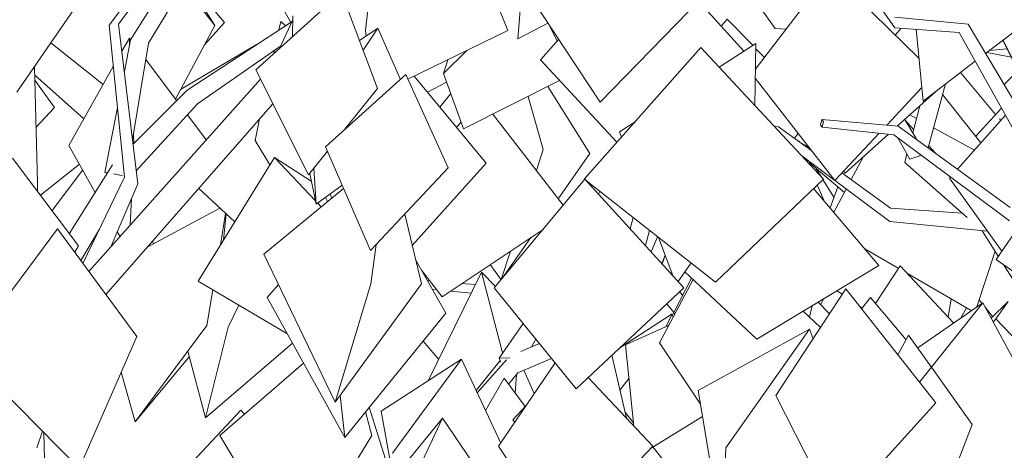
# Model space of a CAD drawing. Header units: millimetres. Extents: x -76432 to -27350, y -300 to 6935.
# Tile 14 of 75: x -74962 to -73251, y 2202 to 2951. Entities that reach past the tile are written whole.
import ezdxf

# ---------------------------------------------------------------- set-up
doc = ezdxf.new("R2010")
doc.units = ezdxf.units.MM
doc.header["$MEASUREMENT"] = 0
doc.layers.add('Nouveau_VRD _ Végétation.VRD', color=7, linetype='Continuous')

# ---------------------------------------------------------------- blocks, each defined once
blk = doc.blocks.new('Élément de coupe_46')
at = {"layer": 'Nouveau_VRD _ Végétation.VRD', "color": 7, "linetype": 'Continuous', "lineweight": 15}
for p, q in [((-73441.3, 2936.7), (-73561.8, 3105.3)), ((-73684, 2864.1), (-73553.8, 3035.1)), ((-73399.4, 2882.9), (-73553.8, 3035.1)), ((-73953.4, 2807.4), (-74093.9, 3019.7)), ((-73953.4, 2807.4), (-73747.1, 3019.7)), ((-74551.9, 2863.7), (-74403.3, 2998.3)), ((-74340.7, 2831.2), (-74403.3, 2998.3)), ((-74096.6, 2917.4), (-74088.7, 3011.9)), ((-74096.6, 2917.4), (-74044.3, 2944.8)), ((-73314.1, 2942.6), (-73441.4, 2955.1)), ((-74372, 2914.7), (-74339.8, 2935.8)), ((-74365.6, 2897.7), (-74339.8, 2935.8)), ((-74300.8, 2846.9), (-74339.8, 2935.8)), ((-73329.7, 2928.3), (-73441.3, 2936.7)), ((-73392.2, 2809.3), (-73404.3, 2933.9)), ((-73207.3, 2709.6), (-73329.7, 2928.3)), ((-73196.3, 2745.1), (-73314.1, 2942.6)), ((-73283.8, 2891.9), (-73236, 2928.3)), ((-73746.9, 2868.1), (-73683.3, 2909.5)), ((-73684.9, 2801.6), (-73683.3, 2909.5)), ((-73981.4, 2673.4), (-73778.5, 2902.1)), ((-73565.7, 2673.4), (-73778.5, 2902.1)), ((-73392.2, 2809.3), (-73301.7, 2878.3)), ((-74460.6, 2680.7), (-74551.9, 2863.7)), ((-74431, 2729.8), (-74291.4, 2855.4)), ((-74217.5, 2692.9), (-74291.4, 2855.4)), ((-73545.6, 2671.2), (-73684.2, 2848.8)), ((-74397.2, 2760.2), (-74340.7, 2831.2)), ((-73455.4, 2767.5), (-73394.5, 2832.5)), ((-73436.6, 2765.9), (-73370.7, 2825.3)), ((-73370.7, 2825.3), (-73370.9, 2825.5)), ((-73920, 2755.5), (-73892.9, 2773.1)), ((-73568.5, 2777.2), (-73570.5, 2767.4)), ((-73565.6, 2773.4), (-73568.5, 2777.2)), ((-73435.5, 2765.8), (-73568.5, 2777.2)), ((-73567.7, 2763.6), (-73565.6, 2773.4)), ((-73916.6, 2746.4), (-73920, 2755.5)), ((-73570.5, 2767.4), (-73567.7, 2763.6)), ((-73443.2, 2750.7), (-73567.7, 2763.6)), ((-73240.8, 2624.2), (-73435.5, 2765.8)), ((-73545.6, 2671.2), (-73468.7, 2753.3)), ((-73527.9, 2683.6), (-73452.4, 2751.6)), ((-73242.1, 2601), (-73443.2, 2750.7)), ((-74460.6, 2680.7), (-74427.6, 2722)), ((-74352.6, 2549.2), (-74431, 2729.8)), ((-74447.1, 2629.8), (-74451.2, 2692.4)), ((-74352.6, 2549.2), (-74217.5, 2692.9)), ((-73527.9, 2683.6), (-73530.8, 2687.1)), ((-74447.1, 2629.8), (-74458.4, 2683.4)), ((-74137.7, 2484.4), (-73980.3, 2673.4)), ((-73980.7, 2672.8), (-73981.4, 2673.4)), ((-73808, 2484.4), (-73980.3, 2673.4)), ((-73753.3, 2494.7), (-73977.5, 2670.3)), ((-73753.3, 2494.7), (-73565.7, 2673.4)), ((-74538.1, 2543.1), (-74399.6, 2657.4)), ((-74447.1, 2629.8), (-74402, 2663)), ((-73469.3, 2523.3), (-73582.6, 2657.4)), ((-74264.2, 2491.3), (-74293.2, 2612.4)), ((-73265.6, 2533.7), (-73220.6, 2598.9)), ((-73827.5, 2505.8), (-73852.1, 2572.1)), ((-74352.4, 2491.3), (-74342.8, 2559.6)), ((-74414, 2285.7), (-74538.1, 2543.1)), ((-73201.5, 2489.1), (-73265.6, 2533.7)), ((-73818.3, 2495.7), (-73795.5, 2527.8)), ((-73681, 2395.2), (-73469.3, 2523.3)), ((-73850.6, 2388.8), (-73792.2, 2498.9)), ((-73681, 2395.2), (-73806.5, 2512.3)), ((-74414, 2285.7), (-74352.4, 2491.3)), ((-74414, 2285.7), (-74264.2, 2491.3)), ((-73995.3, 2309.2), (-74137.7, 2484.4)), ((-73995.3, 2309.2), (-73808, 2484.4)), ((-73648.3, 2297.6), (-73526.4, 2482.6)), ((-73370.4, 2284.5), (-73526.4, 2482.6)), ((-73499.1, 2448), (-73483.6, 2467.5)), ((-73421.8, 2394.3), (-73483.6, 2467.5)), ((-73401.7, 2380.3), (-73288.6, 2458.8)), ((-73398.7, 2320.4), (-73288.6, 2458.8)), ((-73171.5, 2241.9), (-73288.6, 2458.8)), ((-73570.4, 2415.8), (-73600.5, 2443.9)), ((-73270.5, 2425.2), (-73265.9, 2430.9)), ((-73148.6, 2307.9), (-73265.9, 2430.9)), ((-73783.3, 2306), (-73589.5, 2412.8)), ((-73735.1, 2206.5), (-73589.5, 2412.8)), ((-73583.4, 2396), (-73589.5, 2412.8)), ((-73436.3, 2368.2), (-73417.4, 2402.3)), ((-73378.2, 2347.3), (-73417.4, 2402.3)), ((-73779.4, 2282.6), (-73850.6, 2388.8)), ((-74130, 2209.2), (-74032, 2354.4)), ((-73307, 2247.2), (-73377.8, 2346.7)), ((-73862.1, 2209.2), (-73974.6, 2328.5)), ((-73740.8, 2051), (-73783.3, 2306)), ((-73544.1, 2093.1), (-73648.3, 2297.6)), ((-73544.1, 2093.1), (-73370.4, 2284.5)), ((-73371.8, 2079), (-73307, 2247.2)), ((-74019.6, 2044.3), (-74130, 2209.2)), ((-74019.6, 2044.3), (-73862.1, 2209.2)), ((-73740.8, 2051), (-73735.1, 2206.5))]:
    blk.add_line(p, q, dxfattribs=at)
blk = doc.blocks.new('Élément de coupe_47')
at = {"layer": 'Nouveau_VRD _ Végétation.VRD', "color": 7, "linetype": 'Continuous', "lineweight": 15}
for p, q in [((-74114, 2931.7), (-74184.6, 3108.4)), ((-73649.4, 2935.6), (-73743.4, 3067.1)), ((-74347.4, 3055.6), (-74361.7, 2931.7)), ((-73703.9, 2896.1), (-73782.9, 2982.9)), ((-74488.1, 2921.5), (-74487.5, 2957.4)), ((-74028.2, 2913.7), (-74044, 2944.3)), ((-74360.5, 2922.2), (-74361.7, 2931.7)), ((-74287.6, 2847.1), (-74114, 2931.7)), ((-73630.7, 2934.2), (-73649.4, 2935.6)), ((-73441, 2923.9), (-73430.5, 2935.9)), ((-74057.5, 2880.7), (-74025.6, 2916.5)), ((-73235.8, 2879.4), (-73253.8, 2914.7)), ((-73210.4, 2828.3), (-73253.4, 2915)), ((-74225.8, 2857.3), (-74185.3, 2897)), ((-74225.8, 2857.3), (-74218.2, 2880.9)), ((-73924.5, 2737.6), (-74057.5, 2880.7)), ((-73266.2, 2786.1), (-73327.4, 2858.7)), ((-73251.6, 2837.8), (-73227.2, 2862.2)), ((-74152, 2701.2), (-74276.6, 2852.5)), ((-74191.2, 2760.8), (-74225.8, 2857.3)), ((-74191.2, 2760.8), (-74024.1, 2844.8)), ((-73383.4, 2727.9), (-73353.2, 2839)), ((-73291.7, 2736.6), (-73358.3, 2820.4)), ((-73410.4, 2754.1), (-73397.8, 2800.9)), ((-73300.7, 2747.9), (-73256.3, 2797.1)), ((-73404.3, 2744), (-73424.1, 2777.1)), ((-73408.8, 2760), (-73423.4, 2775.9)), ((-73403.7, 2778.8), (-73415.3, 2785.1)), ((-73332.4, 2690.8), (-73249.2, 2784.5)), ((-73257.3, 2775.5), (-73259.7, 2778.4)), ((-73643.6, 2764.6), (-73651.2, 2765.3)), ((-73585.6, 2722.5), (-73643.6, 2764.6)), ((-73302.8, 2724.1), (-73374, 2762.7)), ((-73415.4, 2708.4), (-73436, 2745.3)), ((-73370.9, 2718.8), (-73382.5, 2731.4)), ((-73450.1, 2599.9), (-73603.3, 2713.8)), ((-73517.3, 2672.8), (-73496.6, 2711.8)), ((-73424.2, 2702.6), (-73420.3, 2717.1)), ((-73415.4, 2708.4), (-73397.9, 2714.1)), ((-73397.9, 2714.1), (-73397.6, 2714.8)), ((-73388.6, 2709.1), (-73388.4, 2709.8)), ((-74280.2, 2558.2), (-74152, 2701.2)), ((-73590, 2701.8), (-73588.9, 2703.1)), ((-73529.1, 2650.5), (-73590, 2701.8)), ((-73315.6, 2606.9), (-73424.2, 2702.6)), ((-73448.9, 2623.1), (-73533.3, 2684.4)), ((-73346.3, 2675.1), (-73344.5, 2677.2)), ((-73255.7, 2548.1), (-73346.3, 2675.1)), ((-73547.5, 2615.9), (-73526, 2656.3)), ((-74427.4, 2634.4), (-74431.1, 2641.6)), ((-74419.8, 2640.7), (-74422.9, 2647.6)), ((-73324.3, 2614.5), (-73448.9, 2623.1)), ((-73280.6, 2583), (-73450.1, 2599.9)), ((-73261.6, 2539.5), (-73289.8, 2583.9)), ((-73435.4, 2518.5), (-73493.7, 2552.3)), ((-74221.7, 2440.8), (-74274.2, 2532.8)), ((-73298.8, 2451.7), (-73267.3, 2548.5)), ((-73474.9, 2457.2), (-73432.4, 2523.1)), ((-73339.5, 2423.5), (-73432.4, 2523.1)), ((-73218.4, 2471.6), (-73251.8, 2524.1)), ((-73826.4, 2440.6), (-73794.7, 2501.3)), ((-73308.5, 2445), (-73419.5, 2509.3)), ((-74532.5, 2468), (-74512.7, 2490.4)), ((-74397.5, 2224.6), (-74532.5, 2468)), ((-73589.9, 2433.9), (-73585.1, 2453.2)), ((-73555, 2439.3), (-73574.6, 2459.6)), ((-73274.2, 2432), (-73244.3, 2460.9)), ((-73265.8, 2430.7), (-73244.3, 2460.9)), ((-74397.5, 2224.6), (-74221.7, 2440.8)), ((-73919.5, 2380.1), (-73828.6, 2439.3)), ((-73838.7, 2417.1), (-73828.6, 2439.3)), ((-73826.9, 2433.5), (-73828.6, 2439.3)), ((-73824.1, 2438.7), (-73826.4, 2440.6)), ((-73909.4, 2385.8), (-73834.7, 2418.9)), ((-73894.8, 2243.8), (-73909.4, 2385.8)), ((-73908, 2257.8), (-73933.2, 2367.3)), ((-74334.2, 2270.3), (-74194.5, 2360.4)), ((-74314.4, 2197), (-74194.5, 2360.4)), ((-74126.5, 2214.5), (-74194.5, 2360.4)), ((-73919.3, 2306.8), (-73903.4, 2327.8)), ((-74397.5, 2224.6), (-74405.5, 2297.4)), ((-74105.1, 2254.9), (-74082.5, 2279.6)), ((-74313.1, 2153.3), (-74334.2, 2270.3)), ((-73895.4, 2250.1), (-73910.6, 2269.3)), ((-73865.1, 2206.2), (-73775.7, 2260.9)), ((-74352, 2105.7), (-74227.4, 2257.9)), ((-74311.4, 2080.4), (-74227.4, 2257.9)), ((-74154.4, 2150.1), (-74227.4, 2257.9)), ((-74102.1, 2250.6), (-74105.1, 2254.9)), ((-73829.8, 2167.2), (-73862.1, 2208))]:
    blk.add_line(p, q, dxfattribs=at)
blk = doc.blocks.new('Élément de coupe_50')
at = {"layer": 'Nouveau_VRD _ Végétation.VRD', "color": 7, "linetype": 'Continuous', "lineweight": 15}
for p, q in [((-74491, 2946), (-74575.9, 3096.7)), ((-74606.7, 2945.8), (-74670.9, 3021.9)), ((-74641.2, 2907.1), (-74606.7, 2945.8)), ((-74682.8, 2829.2), (-74549.6, 2907.8)), ((-73277.2, 2896.9), (-73246.2, 2899.8)), ((-74901.8, 2798.1), (-74936.4, 2845.4)), ((-74253.8, 2824.8), (-74220.4, 2842.3)), ((-74934.2, 2763.5), (-74901.8, 2798.1)), ((-74926.3, 2645.5), (-74858.6, 2699.5)), ((-74906.3, 2618.8), (-74852.9, 2689.4)), ((-74024.7, 2636.8), (-74026.5, 2639.9)), ((-73957.4, 2648.2), (-73957.2, 2648.4)), ((-73956.5, 2647.5), (-73957.2, 2648.4)), ((-73956.6, 2647.4), (-73954, 2651.9)), ((-74740.7, 2555), (-74614.7, 2623.3)), ((-74613.7, 2559.2), (-74604.5, 2614)), ((-74608, 2568.3), (-74603.5, 2613.1)), ((-73901.5, 2587), (-73896.2, 2606.7)), ((-74053.5, 2585.5), (-74053.6, 2585.7)), ((-73875, 2557.9), (-73867.8, 2584.4)), ((-74729.4, 2561.1), (-74731.7, 2565.2)), ((-74250, 2497), (-74253.9, 2497.4)), ((-74237.8, 2481.4), (-74245.3, 2482.2)), ((-74170.6, 2490.2), (-74193.9, 2492.2)), ((-74637, 2419.1), (-74626.7, 2481.2)), ((-74177.9, 2475.2), (-74213.8, 2478.9)), ((-74599.9, 2416), (-74581.4, 2454.6)), ((-73501.5, 2450.9), (-73501.4, 2451.7)), ((-73326.9, 2432.2), (-73316.6, 2449.6)), ((-73309.1, 2444.5), (-73308.8, 2445.1)), ((-74761.6, 2251.8), (-74637, 2419.1)), ((-74639.5, 2258.8), (-74599.9, 2416)), ((-74639.5, 2258.8), (-74488.4, 2388.4)), ((-74234.2, 2360.2), (-74261.2, 2392.1)), ((-74761.6, 2251.8), (-74667.9, 2364.9)), ((-74639.5, 2258.8), (-74670.4, 2374.4)), ((-74761.6, 2251.8), (-74786, 2338.1)), ((-74740, 2099.8), (-74578, 2272.2)), ((-74571.6, 2265.2), (-74578, 2272.2))]:
    blk.add_line(p, q, dxfattribs=at)
blk = doc.blocks.new('Élément de coupe_51')
at = {"layer": 'Nouveau_VRD _ Végétation.VRD', "color": 7, "linetype": 'Continuous', "lineweight": 15}
for p, q in [((-74738.9, 2909.9), (-74613.2, 3117)), ((-74807.1, 2940.9), (-74686.9, 3102)), ((-74790.5, 2942.9), (-74681.9, 3090.2)), ((-74769.9, 2915.7), (-74673, 3069.3)), ((-74623.3, 2940.7), (-74677.6, 3010.9)), ((-74666, 3007.6), (-74623.3, 2940.7)), ((-74967.3, 2824.4), (-74862.2, 2977.6)), ((-74671.3, 2828.3), (-74489.1, 2947.2)), ((-74512, 2932.3), (-74508.8, 2947.3)), ((-74511, 2900.8), (-74487.6, 2950.4)), ((-74500.4, 2939.9), (-74508.8, 2947.3)), ((-73743, 2939.1), (-73733.1, 2951.7)), ((-73688.5, 2906.1), (-73733.1, 2951.7)), ((-74780.3, 2676.8), (-74807.1, 2940.9)), ((-74757.1, 2665.6), (-74790.5, 2942.9)), ((-74691.7, 2812.6), (-74623.3, 2940.7)), ((-74817.4, 2837.9), (-74908.3, 2910.4)), ((-74784.8, 2895.8), (-74771.9, 2918.8)), ((-74780.6, 2860.5), (-74769.9, 2915.7)), ((-74769.7, 2915.9), (-74771.9, 2918.8)), ((-74771.4, 2907.8), (-74771.9, 2918.8)), ((-74766.3, 2741.9), (-74738.9, 2909.9)), ((-74653.7, 2804.1), (-74509.3, 2904.4)), ((-74520.8, 2891.9), (-74519.6, 2897.2)), ((-73668, 2885), (-73683.4, 2900.8)), ((-73238.9, 2885.4), (-73281.4, 2893.7)), ((-74689.7, 2809.9), (-74743.5, 2881.3)), ((-74931.7, 2667), (-74937, 2868.6)), ((-74876.9, 2732.2), (-74799.8, 2869.2)), ((-74850.9, 2778.4), (-74936.6, 2854.8)), ((-74842.3, 2513.1), (-74543.8, 2847.5)), ((-74765.4, 2734.3), (-74671.3, 2828.3)), ((-73971.7, 2718), (-74044.5, 2834.5)), ((-74232.1, 2798.4), (-74213.3, 2822.4)), ((-74052.9, 2724.8), (-74078.7, 2817.3)), ((-74814.6, 2684.9), (-74792.6, 2798.2)), ((-74812.6, 2472.8), (-74522.4, 2804.6)), ((-74759.8, 2688), (-74653.7, 2804.1)), ((-74638.2, 2741.8), (-74671, 2785.2)), ((-74553.5, 2740.7), (-74545.4, 2778.3)), ((-74018, 2628.1), (-74139.9, 2786.6)), ((-74203.5, 2763.7), (-74195.3, 2772.3)), ((-74764.1, 2735.6), (-74764.8, 2751.2)), ((-74527.6, 2698.3), (-74553.5, 2740.7)), ((-73616.1, 2744.6), (-73609.2, 2752.7)), ((-73608.1, 2738.8), (-73607.6, 2739.4)), ((-73606.6, 2737.7), (-73607.6, 2739.4)), ((-73607.1, 2738.1), (-73607.6, 2739.4)), ((-74831.1, 2650.5), (-74876.9, 2732.2)), ((-74064.5, 2688.6), (-74052.9, 2724.8)), ((-73591, 2729.3), (-73605, 2736.5)), ((-74860.4, 2557.5), (-74974.7, 2710)), ((-74652.5, 2496.4), (-74519.7, 2711)), ((-74455.6, 2670.1), (-74519.7, 2711)), ((-74448.4, 2635.8), (-74519.7, 2711)), ((-74026.7, 2639.5), (-73971.7, 2718)), ((-73592, 2701.6), (-73594.2, 2707)), ((-74876.3, 2578.7), (-74801, 2698.3)), ((-73568.4, 2676.2), (-73578, 2691.7)), ((-74852.5, 2527), (-74780.3, 2676.8)), ((-74814.6, 2684.9), (-74809.9, 2684.2)), ((-74810, 2684), (-74814.6, 2684.9)), ((-74799.7, 2682.5), (-74796, 2681.9)), ((-74796, 2681.9), (-74783.7, 2679.4)), ((-73547.2, 2642.2), (-73566.3, 2672.9)), ((-74931.3, 2652.2), (-74931.7, 2667)), ((-74803.9, 2556), (-74757.1, 2665.6)), ((-74588.7, 2599.5), (-74651.4, 2657)), ((-73565.1, 2636.7), (-73576.2, 2663.4)), ((-73554, 2623.6), (-73540.6, 2660.2)), ((-74770.2, 2593.9), (-74768.1, 2639.9)), ((-74438.5, 2625.3), (-74444.5, 2631.7)), ((-75057, 2371.5), (-74896.6, 2587.1)), ((-74759.1, 2399.9), (-74896.6, 2587.1)), ((-74856.1, 2532), (-74823.8, 2586.6)), ((-74228.3, 2469.2), (-74052.9, 2586.2)), ((-74788.1, 2573.7), (-74792.8, 2582.1)), ((-74124.4, 2500.4), (-74074.1, 2572)), ((-73865, 2546.9), (-73853.9, 2573.5)), ((-74866.9, 2546.6), (-74860.4, 2557.5)), ((-74125.5, 2499), (-74109.6, 2548.3)), ((-73846.5, 2526.6), (-73840.7, 2541.4)), ((-73846.1, 2526.1), (-73840.5, 2540.8)), ((-74125.8, 2498.7), (-74144.8, 2524.9)), ((-74228.3, 2469.2), (-74264.2, 2515.3)), ((-74252.4, 2323.1), (-74160, 2511.9)), ((-74135.6, 2486.9), (-74160, 2511.9)), ((-74123.2, 2371.4), (-74160, 2511.9)), ((-74497.9, 2405.5), (-74652.5, 2496.4)), ((-73810.3, 2471.4), (-73815.4, 2477.5)), ((-73570.9, 2455.8), (-73565.4, 2465.1)), ((-73532.6, 2473.2), (-73541.7, 2479.5)), ((-73348.9, 2433.5), (-73343.6, 2465.3)), ((-73825.8, 2441.7), (-73837.9, 2456.5)), ((-73498, 2449.4), (-73502.9, 2452.7)), ((-73290, 2457.8), (-73294.8, 2463.9)), ((-73271.4, 2434.7), (-73284.3, 2450.8)), ((-74129.4, 2362.4), (-74087.6, 2422.8)), ((-74858.9, 2170.4), (-74759.1, 2399.9)), ((-74091.6, 2374.1), (-74059.2, 2387.9)), ((-74073.2, 2381.9), (-74065.3, 2395.3)), ((-74858.9, 2170.4), (-75057, 2371.5)), ((-74129.4, 2362.4), (-74110.4, 2362.8)), ((-74126.5, 2355.5), (-74129.4, 2362.4)), ((-74096.7, 2336.8), (-74038.2, 2362)), ((-74614.4, 2228), (-74469.3, 2353.9)), ((-74169.3, 2306.2), (-74127.5, 2358)), ((-74167.4, 2302.1), (-74116.6, 2359.3)), ((-74112.7, 2316.9), (-74096.7, 2336.8)), ((-74101.1, 2301.4), (-74099, 2333.9)), ((-74068.2, 2300.9), (-74086.5, 2341.2)), ((-74153, 2271.3), (-74120.3, 2327.3)), ((-74083.9, 2278.1), (-74120.3, 2327.3)), ((-74320.2, 2166.8), (-74355, 2276.9)), ((-74350.7, 2228), (-74361.2, 2269.2)), ((-74932.5, 2206.3), (-74922.9, 2235.4)), ((-74916.8, 2096.6), (-74920.4, 2232.8)), ((-74534.4, 2094.4), (-74614.4, 2228)), ((-74420.8, 2112.8), (-74350.7, 2228))]:
    blk.add_line(p, q, dxfattribs=at)

msp = doc.modelspace()

# ---------------------------------------------------------------- block references
at = {"layer": 'Nouveau_VRD _ Végétation.VRD', "lineweight": 0}
for name in ['Élément de coupe_47', 'Élément de coupe_46', 'Élément de coupe_51', 'Élément de coupe_50']:
    msp.add_blockref(name, (0, 0), dxfattribs=at)

doc.saveas('drawing.dxf')
